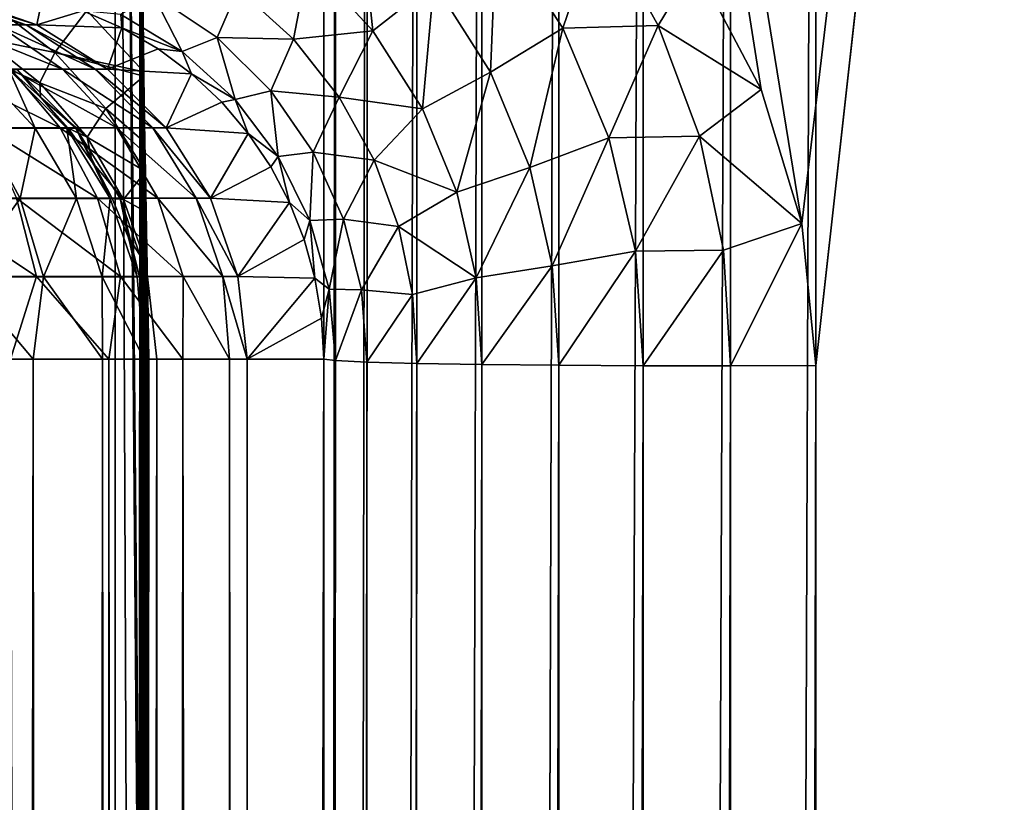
# Model space of a CAD drawing. Header units: millimetres. Extents: x -272 to -228, y -64 to 39.
# Tile 142 of 245: x -245.33 to -244, y -5.1 to -4.04. Entities that reach past the tile are written whole.
import ezdxf

# ---------------------------------------------------------------- set-up
doc = ezdxf.new("R2010")
doc.units = ezdxf.units.MM
doc.header["$LTSCALE"] = 26.699852
for name, color, linetype in [('133', 7, 'CONTINUOUS'), ('134', 7, 'CONTINUOUS'), ('135', 7, 'CONTINUOUS'), ('136', 7, 'CONTINUOUS'), ('259', 7, 'CONTINUOUS'), ('260', 7, 'CONTINUOUS'), ('271', 7, 'CONTINUOUS'), ('272', 7, 'CONTINUOUS'), ('273', 7, 'CONTINUOUS'), ('274', 7, 'CONTINUOUS'), ('353', 7, 'CONTINUOUS'), ('363', 7, 'CONTINUOUS'), ('97', 7, 'CONTINUOUS'), ('98', 7, 'CONTINUOUS')]:
    doc.layers.add(name, color=color, linetype=linetype)

msp = doc.modelspace()

# ---------------------------------------------------------------- linework, layer by layer
at = {"layer": '133', "color": 31, "linetype": 'Continuous', "true_color": 0xffba99}
for points in [[(-243.6215, 1.1824, 16.4648), (-245.1679, 1.1824, 16.9831), (-244.2737, -4.3172, 16.6014), (-243.6215, 1.1824, 16.4648)], [(-244.2737, -4.3172, 16.6014), (-245.1679, 1.1824, 16.9831), (-244.3284, -4.1362, 16.6234), (-244.2737, -4.3172, 16.6014)], [(-244.3284, -4.1362, 16.6234), (-245.1679, 1.1824, 16.9831), (-244.4176, -3.9674, 16.6567), (-244.3284, -4.1362, 16.6234)], [(-244.2548, -4.5087, 16.5913), (-243.6215, 1.1824, 16.4648), (-244.2737, -4.3172, 16.6014), (-244.2548, -4.5087, 16.5913)], [(-244.2639, -64, 15.4916), (-243.8867, -64, 15.3466), (-243.6215, 1.1824, 16.4648), (-244.2639, -64, 15.4916)], [(-244.2639, -64, 15.4916), (-243.6215, 1.1824, 16.4648), (-244.2594, -33.3288, 16.0596), (-244.2639, -64, 15.4916)], [(-244.2548, -4.5087, 16.5913), (-244.2594, -33.3288, 16.0596), (-243.6215, 1.1824, 16.4648), (-244.2548, -4.5087, 16.5913)]]:
    msp.add_3dface(points, dxfattribs=at)
at = {"layer": '134', "color": 31, "linetype": 'Continuous', "true_color": 0xffba99}
for points in [[(-243.5473, -4.5087, -16.3291), (-244.2639, -64, -15.4916), (-243.6215, 1.1824, -16.4648), (-243.5473, -4.5087, -16.3291)], [(-243.6215, 1.1824, -16.4648), (-244.2639, -64, -15.4916), (-244.2596, -34.8666, -16.0312), (-243.6215, 1.1824, -16.4648)], [(-244.2593, -32.9045, -16.0674), (-243.6215, 1.1824, -16.4648), (-244.2596, -34.8666, -16.0312), (-244.2593, -32.9045, -16.0674)], [(-244.2543, -1.5087, -16.6465), (-243.6215, 1.1824, -16.4648), (-244.2593, -32.9045, -16.0674), (-244.2543, -1.5087, -16.6465)], [(-243.8867, -64, -15.3466), (-244.2639, -64, -15.4916), (-243.5473, -4.5087, -16.3291), (-243.8867, -64, -15.3466)]]:
    msp.add_3dface(points, dxfattribs=at)
at = {"layer": '135', "color": 31, "linetype": 'Continuous', "true_color": 0xffba99}
for points in [[(-245.4375, -4.5, 3.946), (-245.3102, -4.5, 3.7907), (-245.3721, -61, 3.8742), (-245.4375, -4.5, 3.946)], [(-245.3721, -61, 3.8742), (-245.3102, -4.5, 3.7907), (-245.3123, -61, 3.7937), (-245.3721, -61, 3.8742)], [(-245.3123, -61, 3.7937), (-245.3102, -4.5, 3.7907), (-245.2604, -61, 3.7071), (-245.3123, -61, 3.7937)], [(-245.3102, -4.5, 3.7907), (-245.2166, -4.5, 3.6131), (-245.2604, -61, 3.7071), (-245.3102, -4.5, 3.7907)], [(-245.2604, -61, 3.7071), (-245.2166, -4.5, 3.6131), (-245.2175, -61, 3.6154), (-245.2604, -61, 3.7071)], [(-245.2175, -61, 3.6154), (-245.2166, -4.5, 3.6131), (-245.1841, -61, 3.5198), (-245.2175, -61, 3.6154)], [(-245.2166, -4.5, 3.6131), (-245.1603, -4.5, 3.4204), (-245.1841, -61, 3.5198), (-245.2166, -4.5, 3.6131)], [(-245.1841, -61, 3.5198), (-245.1603, -4.5, 3.4204), (-245.1605, -61, 3.4215), (-245.1841, -61, 3.5198)], [(-245.1605, -61, 3.4215), (-245.1603, -4.5, 3.4204), (-245.147, -61, 3.3214), (-245.1605, -61, 3.4215)], [(-245.1603, -4.5, 3.4204), (-245.1436, -4.5, 3.2203), (-245.147, -61, 3.3214), (-245.1603, -4.5, 3.4204)], [(-245.1436, -4.5, 3.2203), (-245.1436, -61, 3.2203), (-245.147, -61, 3.3214), (-245.1436, -4.5, 3.2203)]]:
    msp.add_3dface(points, dxfattribs=at)
at = {"layer": '136', "color": 31, "linetype": 'Continuous', "true_color": 0xffba99}
for points in [[(-245.2081, -4.5, 9.6438), (-245.3406, -4.5, 9.493), (-245.2082, -61, 9.6436), (-245.2081, -4.5, 9.6438)], [(-245.2082, -61, 9.6436), (-245.3406, -4.5, 9.493), (-245.2707, -61, 9.565), (-245.2082, -61, 9.6436)], [(-245.2707, -61, 9.565), (-245.3406, -4.5, 9.493), (-245.3404, -61, 9.4933), (-245.2707, -61, 9.565)], [(-245.1538, -61, 9.7284), (-245.2081, -4.5, 9.6438), (-245.2082, -61, 9.6436), (-245.1538, -61, 9.7284)], [(-245.1083, -4.5, 9.818), (-245.2081, -4.5, 9.6438), (-245.1538, -61, 9.7284), (-245.1083, -4.5, 9.818)], [(-245.1082, -61, 9.8181), (-245.1083, -4.5, 9.818), (-245.1538, -61, 9.7284), (-245.1082, -61, 9.8181)], [(-245.0453, -4.5, 10.0087), (-245.1083, -4.5, 9.818), (-245.0453, -61, 10.0086), (-245.0453, -4.5, 10.0087)], [(-245.0453, -61, 10.0086), (-245.1083, -4.5, 9.818), (-245.072, -61, 9.9118), (-245.0453, -61, 10.0086)], [(-245.072, -61, 9.9118), (-245.1083, -4.5, 9.818), (-245.1082, -61, 9.8181), (-245.072, -61, 9.9118)], [(-245.0216, -61, 10.208), (-245.0216, -4.5, 10.208), (-245.0453, -4.5, 10.0087), (-245.0216, -61, 10.208)], [(-245.0216, -61, 10.208), (-245.0453, -4.5, 10.0087), (-245.0284, -61, 10.1077), (-245.0216, -61, 10.208)], [(-245.0284, -61, 10.1077), (-245.0453, -4.5, 10.0087), (-245.0453, -61, 10.0086), (-245.0284, -61, 10.1077)]]:
    msp.add_3dface(points, dxfattribs=at)
at = {"layer": '259', "color": 31, "linetype": 'Continuous', "true_color": 0xffba99}
for points in [[(-245.3818, -4.1092, 3.5191), (-245.343, -4.1092, 3.3737), (-245.3075, -4.1885, 3.5465), (-245.3818, -4.1092, 3.5191)], [(-245.3789, -4.1885, 3.6955), (-245.3818, -4.1092, 3.5191), (-245.3075, -4.1885, 3.5465), (-245.3789, -4.1885, 3.6955)], [(-245.343, -4.1092, 3.3737), (-245.3317, -4.1092, 3.2236), (-245.2649, -4.1885, 3.3869), (-245.343, -4.1092, 3.3737)], [(-245.3075, -4.1885, 3.5465), (-245.343, -4.1092, 3.3737), (-245.2649, -4.1885, 3.3869), (-245.3075, -4.1885, 3.5465)], [(-245.2649, -4.1885, 3.3869), (-245.3317, -4.1092, 3.2236), (-245.2525, -4.1885, 3.2222), (-245.2649, -4.1885, 3.3869)], [(-245.4319, -4.2835, 3.8683), (-245.3789, -4.1885, 3.6955), (-245.3278, -4.2835, 3.7261), (-245.4319, -4.2835, 3.8683)], [(-245.3789, -4.1885, 3.6955), (-245.3075, -4.1885, 3.5465), (-245.3278, -4.2835, 3.7261), (-245.3789, -4.1885, 3.6955)], [(-245.3278, -4.2835, 3.7261), (-245.3075, -4.1885, 3.5465), (-245.2517, -4.2835, 3.5672), (-245.3278, -4.2835, 3.7261)], [(-245.3075, -4.1885, 3.5465), (-245.2649, -4.1885, 3.3869), (-245.2517, -4.2835, 3.5672), (-245.3075, -4.1885, 3.5465)], [(-245.2649, -4.1885, 3.3869), (-245.2525, -4.1885, 3.2222), (-245.2062, -4.2835, 3.3969), (-245.2649, -4.1885, 3.3869)], [(-245.2517, -4.2835, 3.5672), (-245.2649, -4.1885, 3.3869), (-245.2062, -4.2835, 3.3969), (-245.2517, -4.2835, 3.5672)], [(-245.2062, -4.2835, 3.3969), (-245.2525, -4.1885, 3.2222), (-245.1929, -4.2835, 3.2212), (-245.2062, -4.2835, 3.3969)], [(-245.4319, -4.2835, 3.8683), (-245.3278, -4.2835, 3.7261), (-245.4043, -4.3893, 3.8927), (-245.4319, -4.2835, 3.8683)], [(-245.4043, -4.3893, 3.8927), (-245.3278, -4.2835, 3.7261), (-245.2961, -4.3893, 3.7451), (-245.4043, -4.3893, 3.8927)], [(-245.3278, -4.2835, 3.7261), (-245.2517, -4.2835, 3.5672), (-245.2961, -4.3893, 3.7451), (-245.3278, -4.2835, 3.7261)], [(-245.2961, -4.3893, 3.7451), (-245.2517, -4.2835, 3.5672), (-245.217, -4.3893, 3.5799), (-245.2961, -4.3893, 3.7451)], [(-245.2517, -4.2835, 3.5672), (-245.2062, -4.2835, 3.3969), (-245.217, -4.3893, 3.5799), (-245.2517, -4.2835, 3.5672)], [(-245.217, -4.3893, 3.5799), (-245.2062, -4.2835, 3.3969), (-245.1698, -4.3893, 3.4031), (-245.217, -4.3893, 3.5799)], [(-245.2062, -4.2835, 3.3969), (-245.1929, -4.2835, 3.2212), (-245.1698, -4.3893, 3.4031), (-245.2062, -4.2835, 3.3969)], [(-245.1698, -4.3893, 3.4031), (-245.1929, -4.2835, 3.2212), (-245.156, -4.3893, 3.2205), (-245.1698, -4.3893, 3.4031)], [(-245.3102, -4.5, 3.7907), (-245.4375, -4.5, 3.946), (-245.4043, -4.3893, 3.8927), (-245.3102, -4.5, 3.7907)], [(-245.3102, -4.5, 3.7907), (-245.4043, -4.3893, 3.8927), (-245.2961, -4.3893, 3.7451), (-245.3102, -4.5, 3.7907)], [(-245.2166, -4.5, 3.6131), (-245.3102, -4.5, 3.7907), (-245.2961, -4.3893, 3.7451), (-245.2166, -4.5, 3.6131)], [(-245.2166, -4.5, 3.6131), (-245.2961, -4.3893, 3.7451), (-245.217, -4.3893, 3.5799), (-245.2166, -4.5, 3.6131)], [(-245.1603, -4.5, 3.4204), (-245.2166, -4.5, 3.6131), (-245.217, -4.3893, 3.5799), (-245.1603, -4.5, 3.4204)], [(-245.1603, -4.5, 3.4204), (-245.217, -4.3893, 3.5799), (-245.1698, -4.3893, 3.4031), (-245.1603, -4.5, 3.4204)], [(-245.1603, -4.5, 3.4204), (-245.1698, -4.3893, 3.4031), (-245.156, -4.3893, 3.2205), (-245.1603, -4.5, 3.4204)], [(-245.1436, -4.5, 3.2203), (-245.1603, -4.5, 3.4204), (-245.156, -4.3893, 3.2205), (-245.1436, -4.5, 3.2203)]]:
    msp.add_3dface(points, dxfattribs=at)
at = {"layer": '260', "color": 31, "linetype": 'Continuous', "true_color": 0xffba99}
for points in [[(-245.3003, -4.1469, 2.6074), (-245.3317, -4.1092, 3.2236), (-245.342, -4.1095, 2.6065), (-245.3003, -4.1469, 2.6074)], [(-245.2525, -4.1885, 3.2222), (-245.3317, -4.1092, 3.2236), (-245.3003, -4.1469, 2.6074), (-245.2525, -4.1885, 3.2222)], [(-245.2631, -4.1887, 2.6082), (-245.2525, -4.1885, 3.2222), (-245.3003, -4.1469, 2.6074), (-245.2631, -4.1887, 2.6082)], [(-245.2307, -4.2343, 2.6089), (-245.2525, -4.1885, 3.2222), (-245.2631, -4.1887, 2.6082), (-245.2307, -4.2343, 2.6089)], [(-245.1929, -4.2835, 3.2212), (-245.2525, -4.1885, 3.2222), (-245.2036, -4.2834, 2.6094), (-245.1929, -4.2835, 3.2212)], [(-245.2036, -4.2834, 2.6094), (-245.2525, -4.1885, 3.2222), (-245.2307, -4.2343, 2.6089), (-245.2036, -4.2834, 2.6094)], [(-245.1822, -4.3351, 2.6099), (-245.1929, -4.2835, 3.2212), (-245.2036, -4.2834, 2.6094), (-245.1822, -4.3351, 2.6099)], [(-245.156, -4.3893, 3.2205), (-245.1929, -4.2835, 3.2212), (-245.1668, -4.3889, 2.6102), (-245.156, -4.3893, 3.2205)], [(-245.1668, -4.3889, 2.6102), (-245.1929, -4.2835, 3.2212), (-245.1822, -4.3351, 2.6099), (-245.1668, -4.3889, 2.6102)], [(-245.1574, -4.4441, 2.6104), (-245.156, -4.3893, 3.2205), (-245.1668, -4.3889, 2.6102), (-245.1574, -4.4441, 2.6104)], [(-245.1543, -4.5, 2.6105), (-245.156, -4.3893, 3.2205), (-245.1574, -4.4441, 2.6104), (-245.1543, -4.5, 2.6105)], [(-245.1543, -4.5, 2.6105), (-245.1436, -4.5, 3.2203), (-245.156, -4.3893, 3.2205), (-245.1543, -4.5, 2.6105)]]:
    msp.add_3dface(points, dxfattribs=at)
at = {"layer": '271', "color": 31, "linetype": 'Continuous', "true_color": 0xffba99}
for points in [[(-245.3584, -4.0493, 9.9539), (-245.3197, -4.0493, 10.081), (-245.4563, -4.0124, 9.994), (-245.3584, -4.0493, 9.9539)], [(-245.4563, -4.0124, 9.994), (-245.3197, -4.0493, 10.081), (-245.4233, -4.0124, 10.1023), (-245.4563, -4.0124, 9.994)], [(-245.3197, -4.0493, 10.081), (-245.3051, -4.0493, 10.213), (-245.4233, -4.0124, 10.1023), (-245.3197, -4.0493, 10.081)], [(-245.4233, -4.0124, 10.1023), (-245.3051, -4.0493, 10.213), (-245.4109, -4.0124, 10.2148), (-245.4233, -4.0124, 10.1023)], [(-245.3402, -4.1089, 9.7846), (-245.2705, -4.1089, 9.9179), (-245.4199, -4.0493, 9.8362), (-245.3402, -4.1089, 9.7846)], [(-245.4199, -4.0493, 9.8362), (-245.2705, -4.1089, 9.9179), (-245.3584, -4.0493, 9.9539), (-245.4199, -4.0493, 9.8362)], [(-245.2705, -4.1089, 9.9179), (-245.2267, -4.1089, 10.0618), (-245.3584, -4.0493, 9.9539), (-245.2705, -4.1089, 9.9179)], [(-245.3584, -4.0493, 9.9539), (-245.2267, -4.1089, 10.0618), (-245.3197, -4.0493, 10.081), (-245.3584, -4.0493, 9.9539)], [(-245.2267, -4.1089, 10.0618), (-245.2101, -4.1089, 10.2113), (-245.3197, -4.0493, 10.081), (-245.2267, -4.1089, 10.0618)], [(-245.3197, -4.0493, 10.081), (-245.2101, -4.1089, 10.2113), (-245.3051, -4.0493, 10.213), (-245.3197, -4.0493, 10.081)], [(-245.3758, -4.1881, 9.6118), (-245.2736, -4.1881, 9.7415), (-245.4333, -4.1089, 9.6664), (-245.3758, -4.1881, 9.6118)], [(-245.4333, -4.1089, 9.6664), (-245.2736, -4.1881, 9.7415), (-245.3402, -4.1089, 9.7846), (-245.4333, -4.1089, 9.6664)], [(-245.2736, -4.1881, 9.7415), (-245.1972, -4.1881, 9.8879), (-245.3402, -4.1089, 9.7846), (-245.2736, -4.1881, 9.7415)], [(-245.3402, -4.1089, 9.7846), (-245.1972, -4.1881, 9.8879), (-245.2705, -4.1089, 9.9179), (-245.3402, -4.1089, 9.7846)], [(-245.1972, -4.1881, 9.8879), (-245.149, -4.1881, 10.0458), (-245.2705, -4.1089, 9.9179), (-245.1972, -4.1881, 9.8879)], [(-245.2705, -4.1089, 9.9179), (-245.149, -4.1881, 10.0458), (-245.2267, -4.1089, 10.0618), (-245.2705, -4.1089, 9.9179)], [(-245.149, -4.1881, 10.0458), (-245.1308, -4.1881, 10.2099), (-245.2267, -4.1089, 10.0618), (-245.149, -4.1881, 10.0458)], [(-245.2267, -4.1089, 10.0618), (-245.1308, -4.1881, 10.2099), (-245.2101, -4.1089, 10.2113), (-245.2267, -4.1089, 10.0618)], [(-245.3326, -4.283, 9.5707), (-245.2236, -4.283, 9.7091), (-245.3758, -4.1881, 9.6118), (-245.3326, -4.283, 9.5707)], [(-245.3758, -4.1881, 9.6118), (-245.2236, -4.283, 9.7091), (-245.2736, -4.1881, 9.7415), (-245.3758, -4.1881, 9.6118)], [(-245.2236, -4.283, 9.7091), (-245.142, -4.283, 9.8653), (-245.2736, -4.1881, 9.7415), (-245.2236, -4.283, 9.7091)], [(-245.2736, -4.1881, 9.7415), (-245.142, -4.283, 9.8653), (-245.1972, -4.1881, 9.8879), (-245.2736, -4.1881, 9.7415)], [(-245.142, -4.283, 9.8653), (-245.0906, -4.283, 10.0338), (-245.1972, -4.1881, 9.8879), (-245.142, -4.283, 9.8653)], [(-245.1972, -4.1881, 9.8879), (-245.0906, -4.283, 10.0338), (-245.149, -4.1881, 10.0458), (-245.1972, -4.1881, 9.8879)], [(-245.0906, -4.283, 10.0338), (-245.0712, -4.283, 10.2089), (-245.149, -4.1881, 10.0458), (-245.0906, -4.283, 10.0338)], [(-245.149, -4.1881, 10.0458), (-245.0712, -4.283, 10.2089), (-245.1308, -4.1881, 10.2099), (-245.149, -4.1881, 10.0458)], [(-245.4436, -4.3887, 9.4248), (-245.3057, -4.3887, 9.5452), (-245.4653, -4.283, 9.4548), (-245.4436, -4.3887, 9.4248)], [(-245.4653, -4.283, 9.4548), (-245.3057, -4.3887, 9.5452), (-245.3326, -4.283, 9.5707), (-245.4653, -4.283, 9.4548)], [(-245.3057, -4.3887, 9.5452), (-245.1925, -4.3887, 9.689), (-245.3326, -4.283, 9.5707), (-245.3057, -4.3887, 9.5452)], [(-245.3326, -4.283, 9.5707), (-245.1925, -4.3887, 9.689), (-245.2236, -4.283, 9.7091), (-245.3326, -4.283, 9.5707)], [(-245.1925, -4.3887, 9.689), (-245.1077, -4.3887, 9.8512), (-245.2236, -4.283, 9.7091), (-245.1925, -4.3887, 9.689)], [(-245.2236, -4.283, 9.7091), (-245.1077, -4.3887, 9.8512), (-245.142, -4.283, 9.8653), (-245.2236, -4.283, 9.7091)], [(-245.1077, -4.3887, 9.8512), (-245.0543, -4.3887, 10.0263), (-245.142, -4.283, 9.8653), (-245.1077, -4.3887, 9.8512)], [(-245.142, -4.283, 9.8653), (-245.0543, -4.3887, 10.0263), (-245.0906, -4.283, 10.0338), (-245.142, -4.283, 9.8653)], [(-245.0543, -4.3887, 10.0263), (-245.0342, -4.3887, 10.2082), (-245.0906, -4.283, 10.0338), (-245.0543, -4.3887, 10.0263)], [(-245.0906, -4.283, 10.0338), (-245.0342, -4.3887, 10.2082), (-245.0712, -4.283, 10.2089), (-245.0906, -4.283, 10.0338)], [(-245.4436, -4.3887, 9.4248), (-245.3406, -4.5, 9.493), (-245.3057, -4.3887, 9.5452), (-245.4436, -4.3887, 9.4248)], [(-245.3406, -4.5, 9.493), (-245.2081, -4.5, 9.6438), (-245.3057, -4.3887, 9.5452), (-245.3406, -4.5, 9.493)], [(-245.3057, -4.3887, 9.5452), (-245.2081, -4.5, 9.6438), (-245.1925, -4.3887, 9.689), (-245.3057, -4.3887, 9.5452)], [(-245.2081, -4.5, 9.6438), (-245.1083, -4.5, 9.818), (-245.1925, -4.3887, 9.689), (-245.2081, -4.5, 9.6438)], [(-245.1925, -4.3887, 9.689), (-245.1083, -4.5, 9.818), (-245.1077, -4.3887, 9.8512), (-245.1925, -4.3887, 9.689)], [(-245.1083, -4.5, 9.818), (-245.0453, -4.5, 10.0087), (-245.1077, -4.3887, 9.8512), (-245.1083, -4.5, 9.818)], [(-245.1077, -4.3887, 9.8512), (-245.0453, -4.5, 10.0087), (-245.0543, -4.3887, 10.0263), (-245.1077, -4.3887, 9.8512)], [(-245.0453, -4.5, 10.0087), (-245.0216, -4.5, 10.208), (-245.0543, -4.3887, 10.0263), (-245.0453, -4.5, 10.0087)], [(-245.0543, -4.3887, 10.0263), (-245.0216, -4.5, 10.208), (-245.0342, -4.3887, 10.2082), (-245.0543, -4.3887, 10.0263)]]:
    msp.add_3dface(points, dxfattribs=at)
at = {"layer": '272', "color": 31, "linetype": 'Continuous', "true_color": 0xffba99}
for points in [[(-245.4109, -4.0124, 10.2148), (-245.3051, -4.0493, 10.213), (-245.2981, -4.0136, 16.3832), (-245.4109, -4.0124, 10.2148)], [(-245.2981, -4.0136, 16.3832), (-245.3051, -4.0493, 10.213), (-245.2431, -4.0303, 16.3506), (-245.2981, -4.0136, 16.3832)], [(-245.2431, -4.0303, 16.3506), (-245.3051, -4.0493, 10.213), (-245.1907, -4.0531, 16.3186), (-245.2431, -4.0303, 16.3506)], [(-245.3051, -4.0493, 10.213), (-245.2101, -4.1089, 10.2113), (-245.1907, -4.0531, 16.3186), (-245.3051, -4.0493, 10.213)], [(-245.1907, -4.0531, 16.3186), (-245.2101, -4.1089, 10.2113), (-245.1416, -4.0817, 16.2876), (-245.1907, -4.0531, 16.3186)], [(-245.1416, -4.0817, 16.2876), (-245.2101, -4.1089, 10.2113), (-245.0965, -4.1154, 16.2583), (-245.1416, -4.0817, 16.2876)], [(-245.2101, -4.1089, 10.2113), (-245.1308, -4.1881, 10.2099), (-245.0965, -4.1154, 16.2583), (-245.2101, -4.1089, 10.2113)], [(-245.0965, -4.1154, 16.2583), (-245.1308, -4.1881, 10.2099), (-245.0559, -4.1536, 16.2311), (-245.0965, -4.1154, 16.2583)], [(-245.0559, -4.1536, 16.2311), (-245.1308, -4.1881, 10.2099), (-245.0202, -4.1957, 16.2066), (-245.0559, -4.1536, 16.2311)], [(-245.1308, -4.1881, 10.2099), (-245.0712, -4.283, 10.2089), (-245.0202, -4.1957, 16.2066), (-245.1308, -4.1881, 10.2099)], [(-245.0202, -4.1957, 16.2066), (-245.0712, -4.283, 10.2089), (-244.9897, -4.2409, 16.1849), (-245.0202, -4.1957, 16.2066)], [(-244.9897, -4.2409, 16.1849), (-245.0712, -4.283, 10.2089), (-244.9644, -4.2889, 16.1664), (-244.9897, -4.2409, 16.1849)], [(-245.0712, -4.283, 10.2089), (-245.0342, -4.3887, 10.2082), (-244.9644, -4.2889, 16.1664), (-245.0712, -4.283, 10.2089)], [(-244.9644, -4.2889, 16.1664), (-245.0342, -4.3887, 10.2082), (-244.9446, -4.3389, 16.1513), (-244.9644, -4.2889, 16.1664)], [(-244.9446, -4.3389, 16.1513), (-245.0342, -4.3887, 10.2082), (-244.9302, -4.3909, 16.1397), (-244.9446, -4.3389, 16.1513)], [(-245.0342, -4.3887, 10.2082), (-245.0216, -4.5, 10.208), (-244.9302, -4.3909, 16.1397), (-245.0342, -4.3887, 10.2082)], [(-244.9302, -4.3909, 16.1397), (-245.0216, -4.5, 10.208), (-244.9213, -4.445, 16.1317), (-244.9302, -4.3909, 16.1397)], [(-245.0216, -4.5, 10.208), (-244.9183, -4.5, 16.1276), (-244.9213, -4.445, 16.1317), (-245.0216, -4.5, 10.208)]]:
    msp.add_3dface(points, dxfattribs=at)
at = {"layer": '273', "color": 31, "linetype": 'Continuous', "true_color": 0xffba99}
for points in [[(-244.9213, -64, 15.1491), (-244.9183, -4.5, 16.1276), (-244.9276, -33.3238, 15.5975), (-244.9213, -64, 15.1491)], [(-244.9183, -4.5, 16.1276), (-244.9213, -64, 15.1491), (-244.9026, -4.5021, 16.2435), (-244.9183, -4.5, 16.1276)], [(-244.9026, -4.5021, 16.2435), (-244.9213, -64, 15.1491), (-244.86, -4.5042, 16.3532), (-244.9026, -4.5021, 16.2435)], [(-244.9213, -64, 15.1491), (-244.8777, -64, 15.2597), (-244.86, -4.5042, 16.3532), (-244.9213, -64, 15.1491)], [(-244.86, -4.5042, 16.3532), (-244.8777, -64, 15.2597), (-244.793, -4.506, 16.45), (-244.86, -4.5042, 16.3532)], [(-244.8777, -64, 15.2597), (-244.8092, -64, 15.3571), (-244.793, -4.506, 16.45), (-244.8777, -64, 15.2597)], [(-244.793, -4.506, 16.45), (-244.8092, -64, 15.3571), (-244.7051, -4.5074, 16.5284), (-244.793, -4.506, 16.45)], [(-244.8092, -64, 15.3571), (-244.7196, -64, 15.4355), (-244.7051, -4.5074, 16.5284), (-244.8092, -64, 15.3571)], [(-244.7051, -4.5074, 16.5284), (-244.7196, -64, 15.4355), (-244.6014, -4.5085, 16.5841), (-244.7051, -4.5074, 16.5284)], [(-244.7196, -64, 15.4355), (-244.614, -64, 15.4905), (-244.6014, -4.5085, 16.5841), (-244.7196, -64, 15.4355)], [(-244.6014, -4.5085, 16.5841), (-244.614, -64, 15.4905), (-244.4875, -4.5091, 16.614), (-244.6014, -4.5085, 16.5841)], [(-244.614, -64, 15.4905), (-244.4983, -64, 15.519), (-244.4875, -4.5091, 16.614), (-244.614, -64, 15.4905)], [(-244.4983, -64, 15.519), (-244.3795, -64, 15.5193), (-244.3697, -4.5091, 16.6164), (-244.4983, -64, 15.519)], [(-244.4875, -4.5091, 16.614), (-244.4983, -64, 15.519), (-244.3697, -4.5091, 16.6164), (-244.4875, -4.5091, 16.614)], [(-244.3795, -64, 15.5193), (-244.2594, -33.3288, 16.0596), (-244.2548, -4.5087, 16.5913), (-244.3795, -64, 15.5193)], [(-244.3795, -64, 15.5193), (-244.2548, -4.5087, 16.5913), (-244.3697, -4.5091, 16.6164), (-244.3795, -64, 15.5193)]]:
    msp.add_3dface(points, dxfattribs=at)
at = {"layer": '274', "color": 31, "linetype": 'Continuous', "true_color": 0xffba99}
for points in [[(-244.8519, -4.0572, 16.6297), (-244.87, -3.8848, 16.7312), (-244.939, -3.9631, 16.6767), (-244.8519, -4.0572, 16.6297)], [(-244.77, -3.9925, 16.6843), (-244.87, -3.8848, 16.7312), (-244.8519, -4.0572, 16.6297), (-244.77, -3.9925, 16.6843)], [(-244.6934, -4.1132, 16.6445), (-244.6853, -3.9162, 16.7139), (-244.77, -3.9925, 16.6843), (-244.6934, -4.1132, 16.6445)], [(-244.5961, -4.0538, 16.6741), (-244.6853, -3.9162, 16.7139), (-244.6934, -4.1132, 16.6445), (-244.5961, -4.0538, 16.6741)], [(-244.5961, -4.0538, 16.6741), (-244.5465, -3.9086, 16.6956), (-244.6853, -3.9162, 16.7139), (-244.5961, -4.0538, 16.6741)], [(-244.4674, -4.0499, 16.6639), (-244.5465, -3.9086, 16.6956), (-244.5961, -4.0538, 16.6741), (-244.4674, -4.0499, 16.6639)], [(-244.4176, -3.9674, 16.6567), (-244.5465, -3.9086, 16.6956), (-244.4674, -4.0499, 16.6639), (-244.4176, -3.9674, 16.6567)], [(-244.9589, -4.0687, 16.5734), (-244.939, -3.9631, 16.6767), (-245.0339, -4.0004, 16.6173), (-244.9589, -4.0687, 16.5734)], [(-244.8519, -4.0572, 16.6297), (-244.939, -3.9631, 16.6767), (-244.9589, -4.0687, 16.5734), (-244.8519, -4.0572, 16.6297)], [(-244.3284, -4.1362, 16.6234), (-244.4176, -3.9674, 16.6567), (-244.4674, -4.0499, 16.6639), (-244.3284, -4.1362, 16.6234)], [(-244.7852, -4.1625, 16.5896), (-244.77, -3.9925, 16.6843), (-244.8519, -4.0572, 16.6297), (-244.7852, -4.1625, 16.5896)], [(-244.6934, -4.1132, 16.6445), (-244.77, -3.9925, 16.6843), (-244.7852, -4.1625, 16.5896), (-244.6934, -4.1132, 16.6445)], [(-245.1092, -4.0852, 16.4004), (-245.1483, -4.0082, 16.5585), (-245.1921, -4.0351, 16.4526), (-245.1092, -4.0852, 16.4004)], [(-245.062, -4.0662, 16.5066), (-245.0339, -4.0004, 16.6173), (-245.1483, -4.0082, 16.5585), (-245.062, -4.0662, 16.5066)], [(-245.062, -4.0662, 16.5066), (-245.1483, -4.0082, 16.5585), (-245.1092, -4.0852, 16.4004), (-245.062, -4.0662, 16.5066)], [(-244.9589, -4.0687, 16.5734), (-245.0339, -4.0004, 16.6173), (-245.062, -4.0662, 16.5066), (-244.9589, -4.0687, 16.5734)], [(-245.2431, -4.0303, 16.3506), (-245.1907, -4.0531, 16.3186), (-245.1921, -4.0351, 16.4526), (-245.2431, -4.0303, 16.3506)], [(-245.1907, -4.0531, 16.3186), (-245.1092, -4.0852, 16.4004), (-245.1921, -4.0351, 16.4526), (-245.1907, -4.0531, 16.3186)], [(-244.5338, -4.2014, 16.6433), (-244.4674, -4.0499, 16.6639), (-244.5961, -4.0538, 16.6741), (-244.5338, -4.2014, 16.6433)], [(-244.4117, -4.1992, 16.6396), (-244.4674, -4.0499, 16.6639), (-244.5338, -4.2014, 16.6433), (-244.4117, -4.1992, 16.6396)], [(-244.3284, -4.1362, 16.6234), (-244.4674, -4.0499, 16.6639), (-244.4117, -4.1992, 16.6396), (-244.3284, -4.1362, 16.6234)], [(-245.1907, -4.0531, 16.3186), (-245.1416, -4.0817, 16.2876), (-245.1092, -4.0852, 16.4004), (-245.1907, -4.0531, 16.3186)], [(-244.8975, -4.1466, 16.5341), (-244.8519, -4.0572, 16.6297), (-244.9589, -4.0687, 16.5734), (-244.8975, -4.1466, 16.5341)], [(-244.7852, -4.1625, 16.5896), (-244.8519, -4.0572, 16.6297), (-244.8975, -4.1466, 16.5341), (-244.7852, -4.1625, 16.5896)], [(-244.6404, -4.2418, 16.6136), (-244.5961, -4.0538, 16.6741), (-244.6934, -4.1132, 16.6445), (-244.6404, -4.2418, 16.6136)], [(-244.5338, -4.2014, 16.6433), (-244.5961, -4.0538, 16.6741), (-244.6404, -4.2418, 16.6136), (-244.5338, -4.2014, 16.6433)], [(-245.0377, -4.1498, 16.352), (-245.062, -4.0662, 16.5066), (-245.1092, -4.0852, 16.4004), (-245.0377, -4.1498, 16.352)], [(-244.9896, -4.1381, 16.4588), (-244.9589, -4.0687, 16.5734), (-245.062, -4.0662, 16.5066), (-244.9896, -4.1381, 16.4588)], [(-244.9896, -4.1381, 16.4588), (-245.062, -4.0662, 16.5066), (-245.0377, -4.1498, 16.352), (-244.9896, -4.1381, 16.4588)], [(-244.8975, -4.1466, 16.5341), (-244.9589, -4.0687, 16.5734), (-244.9896, -4.1381, 16.4588), (-244.8975, -4.1466, 16.5341)], [(-245.1416, -4.0817, 16.2876), (-245.0965, -4.1154, 16.2583), (-245.1092, -4.0852, 16.4004), (-245.1416, -4.0817, 16.2876)], [(-245.0965, -4.1154, 16.2583), (-245.0377, -4.1498, 16.352), (-245.1092, -4.0852, 16.4004), (-245.0965, -4.1154, 16.2583)], [(-245.0965, -4.1154, 16.2583), (-245.0559, -4.1536, 16.2311), (-245.0377, -4.1498, 16.352), (-245.0965, -4.1154, 16.2583)], [(-244.739, -4.2748, 16.5584), (-244.6934, -4.1132, 16.6445), (-244.7852, -4.1625, 16.5896), (-244.739, -4.2748, 16.5584)], [(-244.6404, -4.2418, 16.6136), (-244.6934, -4.1132, 16.6445), (-244.739, -4.2748, 16.5584), (-244.6404, -4.2418, 16.6136)], [(-244.9797, -4.2266, 16.3098), (-244.9896, -4.1381, 16.4588), (-245.0377, -4.1498, 16.352), (-244.9797, -4.2266, 16.3098)], [(-244.9324, -4.2208, 16.4175), (-244.8975, -4.1466, 16.5341), (-244.9896, -4.1381, 16.4588), (-244.9324, -4.2208, 16.4175)], [(-244.9324, -4.2208, 16.4175), (-244.9896, -4.1381, 16.4588), (-244.9797, -4.2266, 16.3098), (-244.9324, -4.2208, 16.4175)], [(-244.2737, -4.3172, 16.6014), (-244.3284, -4.1362, 16.6234), (-244.4117, -4.1992, 16.6396), (-244.2737, -4.3172, 16.6014)], [(-245.0559, -4.1536, 16.2311), (-245.0202, -4.1957, 16.2066), (-245.0377, -4.1498, 16.352), (-245.0559, -4.1536, 16.2311)], [(-245.0202, -4.1957, 16.2066), (-244.9797, -4.2266, 16.3098), (-245.0377, -4.1498, 16.352), (-245.0202, -4.1957, 16.2066)], [(-244.8503, -4.2316, 16.5008), (-244.8975, -4.1466, 16.5341), (-244.9324, -4.2208, 16.4175), (-244.8503, -4.2316, 16.5008)], [(-244.8503, -4.2316, 16.5008), (-244.7852, -4.1625, 16.5896), (-244.8975, -4.1466, 16.5341), (-244.8503, -4.2316, 16.5008)], [(-244.739, -4.2748, 16.5584), (-244.7852, -4.1625, 16.5896), (-244.8503, -4.2316, 16.5008), (-244.739, -4.2748, 16.5584)], [(-245.0202, -4.1957, 16.2066), (-244.9897, -4.2409, 16.1849), (-244.9797, -4.2266, 16.3098), (-245.0202, -4.1957, 16.2066)], [(-244.6101, -4.3745, 16.5931), (-244.5338, -4.2014, 16.6433), (-244.6404, -4.2418, 16.6136), (-244.6101, -4.3745, 16.5931)], [(-244.498, -4.3543, 16.623), (-244.5338, -4.2014, 16.6433), (-244.6101, -4.3745, 16.5931), (-244.498, -4.3543, 16.623)], [(-244.498, -4.3543, 16.623), (-244.4117, -4.1992, 16.6396), (-244.5338, -4.2014, 16.6433), (-244.498, -4.3543, 16.623)], [(-244.3793, -4.3532, 16.6236), (-244.4117, -4.1992, 16.6396), (-244.498, -4.3543, 16.623), (-244.3793, -4.3532, 16.6236)], [(-244.2737, -4.3172, 16.6014), (-244.4117, -4.1992, 16.6396), (-244.3793, -4.3532, 16.6236), (-244.2737, -4.3172, 16.6014)], [(-244.937, -4.313, 16.2763), (-244.9324, -4.2208, 16.4175), (-244.9797, -4.2266, 16.3098), (-244.937, -4.313, 16.2763)], [(-244.8916, -4.3114, 16.3849), (-244.9324, -4.2208, 16.4175), (-244.937, -4.313, 16.2763), (-244.8916, -4.3114, 16.3849)], [(-244.8916, -4.3114, 16.3849), (-244.8503, -4.2316, 16.5008), (-244.9324, -4.2208, 16.4175), (-244.8916, -4.3114, 16.3849)], [(-244.9897, -4.2409, 16.1849), (-244.9644, -4.2889, 16.1664), (-244.9797, -4.2266, 16.3098), (-244.9897, -4.2409, 16.1849)], [(-244.9644, -4.2889, 16.1664), (-244.937, -4.313, 16.2763), (-244.9797, -4.2266, 16.3098), (-244.9644, -4.2889, 16.1664)], [(-244.8174, -4.3211, 16.475), (-244.8503, -4.2316, 16.5008), (-244.8916, -4.3114, 16.3849), (-244.8174, -4.3211, 16.475)], [(-244.8174, -4.3211, 16.475), (-244.739, -4.2748, 16.5584), (-244.8503, -4.2316, 16.5008), (-244.8174, -4.3211, 16.475)], [(-244.7127, -4.3906, 16.5376), (-244.6404, -4.2418, 16.6136), (-244.739, -4.2748, 16.5584), (-244.7127, -4.3906, 16.5376)], [(-244.6101, -4.3745, 16.5931), (-244.6404, -4.2418, 16.6136), (-244.7127, -4.3906, 16.5376), (-244.6101, -4.3745, 16.5931)], [(-244.7127, -4.3906, 16.5376), (-244.739, -4.2748, 16.5584), (-244.8174, -4.3211, 16.475), (-244.7127, -4.3906, 16.5376)], [(-244.9644, -4.2889, 16.1664), (-244.9446, -4.3389, 16.1513), (-244.937, -4.313, 16.2763), (-244.9644, -4.2889, 16.1664)], [(-244.9446, -4.3389, 16.1513), (-244.9302, -4.3909, 16.1397), (-244.937, -4.313, 16.2763), (-244.9446, -4.3389, 16.1513)], [(-244.911, -4.4059, 16.2536), (-244.8916, -4.3114, 16.3849), (-244.937, -4.313, 16.2763), (-244.911, -4.4059, 16.2536)], [(-244.9302, -4.3909, 16.1397), (-244.911, -4.4059, 16.2536), (-244.937, -4.313, 16.2763), (-244.9302, -4.3909, 16.1397)], [(-244.8675, -4.4067, 16.363), (-244.8916, -4.3114, 16.3849), (-244.911, -4.4059, 16.2536), (-244.8675, -4.4067, 16.363)], [(-244.8675, -4.4067, 16.363), (-244.8174, -4.3211, 16.475), (-244.8916, -4.3114, 16.3849), (-244.8675, -4.4067, 16.363)], [(-244.7985, -4.4131, 16.4578), (-244.8174, -4.3211, 16.475), (-244.8675, -4.4067, 16.363), (-244.7985, -4.4131, 16.4578)], [(-244.7985, -4.4131, 16.4578), (-244.7127, -4.3906, 16.5376), (-244.8174, -4.3211, 16.475), (-244.7985, -4.4131, 16.4578)], [(-244.3697, -4.5091, 16.6164), (-244.2737, -4.3172, 16.6014), (-244.3793, -4.3532, 16.6236), (-244.3697, -4.5091, 16.6164)], [(-244.2548, -4.5087, 16.5913), (-244.2737, -4.3172, 16.6014), (-244.3697, -4.5091, 16.6164), (-244.2548, -4.5087, 16.5913)], [(-244.6014, -4.5085, 16.5841), (-244.498, -4.3543, 16.623), (-244.6101, -4.3745, 16.5931), (-244.6014, -4.5085, 16.5841)], [(-244.6014, -4.5085, 16.5841), (-244.4875, -4.5091, 16.614), (-244.498, -4.3543, 16.623), (-244.6014, -4.5085, 16.5841)], [(-244.4875, -4.5091, 16.614), (-244.3793, -4.3532, 16.6236), (-244.498, -4.3543, 16.623), (-244.4875, -4.5091, 16.614)], [(-244.4875, -4.5091, 16.614), (-244.3697, -4.5091, 16.6164), (-244.3793, -4.3532, 16.6236), (-244.4875, -4.5091, 16.614)], [(-244.7051, -4.5074, 16.5284), (-244.6101, -4.3745, 16.5931), (-244.7127, -4.3906, 16.5376), (-244.7051, -4.5074, 16.5284)], [(-244.7051, -4.5074, 16.5284), (-244.6014, -4.5085, 16.5841), (-244.6101, -4.3745, 16.5931), (-244.7051, -4.5074, 16.5284)], [(-244.9302, -4.3909, 16.1397), (-244.9213, -4.445, 16.1317), (-244.911, -4.4059, 16.2536), (-244.9302, -4.3909, 16.1397)], [(-244.793, -4.506, 16.45), (-244.7127, -4.3906, 16.5376), (-244.7985, -4.4131, 16.4578), (-244.793, -4.506, 16.45)], [(-244.793, -4.506, 16.45), (-244.7051, -4.5074, 16.5284), (-244.7127, -4.3906, 16.5376), (-244.793, -4.506, 16.45)], [(-244.9213, -4.445, 16.1317), (-244.9183, -4.5, 16.1276), (-244.911, -4.4059, 16.2536), (-244.9213, -4.445, 16.1317)], [(-244.9183, -4.5, 16.1276), (-244.9026, -4.5021, 16.2435), (-244.911, -4.4059, 16.2536), (-244.9183, -4.5, 16.1276)], [(-244.9026, -4.5021, 16.2435), (-244.8675, -4.4067, 16.363), (-244.911, -4.4059, 16.2536), (-244.9026, -4.5021, 16.2435)], [(-244.9026, -4.5021, 16.2435), (-244.86, -4.5042, 16.3532), (-244.8675, -4.4067, 16.363), (-244.9026, -4.5021, 16.2435)], [(-244.86, -4.5042, 16.3532), (-244.7985, -4.4131, 16.4578), (-244.8675, -4.4067, 16.363), (-244.86, -4.5042, 16.3532)], [(-244.86, -4.5042, 16.3532), (-244.793, -4.506, 16.45), (-244.7985, -4.4131, 16.4578), (-244.86, -4.5042, 16.3532)]]:
    msp.add_3dface(points, dxfattribs=at)
at = {"layer": '353', "color": 31, "linetype": 'Continuous', "true_color": 0xffba99}
for points in [[(-244.9274, -32.8961, -15.6054), (-244.9173, -1.5, -16.1827), (-244.9017, -1.5021, -16.2985), (-244.9274, -32.8961, -15.6054)], [(-244.9113, -32.7522, -15.7252), (-244.9274, -32.8961, -15.6054), (-244.9017, -1.5021, -16.2985), (-244.9113, -32.7522, -15.7252)], [(-244.8591, -1.5042, -16.4082), (-244.9113, -32.7522, -15.7252), (-244.9017, -1.5021, -16.2985), (-244.8591, -1.5042, -16.4082)], [(-244.8683, -32.7542, -15.8353), (-244.9113, -32.7522, -15.7252), (-244.8591, -1.5042, -16.4082), (-244.8683, -32.7542, -15.8353)], [(-244.7921, -1.506, -16.5049), (-244.8683, -32.7542, -15.8353), (-244.8591, -1.5042, -16.4082), (-244.7921, -1.506, -16.5049)], [(-244.8005, -32.756, -15.9322), (-244.8683, -32.7542, -15.8353), (-244.7921, -1.506, -16.5049), (-244.8005, -32.756, -15.9322)], [(-244.7044, -1.5074, -16.5834), (-244.8005, -32.756, -15.9322), (-244.7921, -1.506, -16.5049), (-244.7044, -1.5074, -16.5834)], [(-244.7119, -32.7575, -16.0105), (-244.8005, -32.756, -15.9322), (-244.7044, -1.5074, -16.5834), (-244.7119, -32.7575, -16.0105)], [(-244.6007, -1.5085, -16.6391), (-244.7119, -32.7575, -16.0105), (-244.7044, -1.5074, -16.5834), (-244.6007, -1.5085, -16.6391)], [(-244.6074, -32.7586, -16.0658), (-244.7119, -32.7575, -16.0105), (-244.6007, -1.5085, -16.6391), (-244.6074, -32.7586, -16.0658)], [(-244.4869, -1.5091, -16.669), (-244.6074, -32.7586, -16.0658), (-244.6007, -1.5085, -16.6391), (-244.4869, -1.5091, -16.669)], [(-244.4928, -32.7591, -16.095), (-244.6074, -32.7586, -16.0658), (-244.4869, -1.5091, -16.669), (-244.4928, -32.7591, -16.095)], [(-244.3745, -32.7592, -16.0965), (-244.4928, -32.7591, -16.095), (-244.3692, -1.5091, -16.6715), (-244.3745, -32.7592, -16.0965)], [(-244.3692, -1.5091, -16.6715), (-244.4928, -32.7591, -16.095), (-244.4869, -1.5091, -16.669), (-244.3692, -1.5091, -16.6715)], [(-244.2543, -1.5087, -16.6465), (-244.2593, -32.9045, -16.0674), (-244.3745, -32.7592, -16.0965), (-244.2543, -1.5087, -16.6465)], [(-244.2543, -1.5087, -16.6465), (-244.3745, -32.7592, -16.0965), (-244.3692, -1.5091, -16.6715), (-244.2543, -1.5087, -16.6465)]]:
    msp.add_3dface(points, dxfattribs=at)
at = {"layer": '363', "color": 31, "linetype": 'Continuous', "true_color": 0xffba99}
for points in [[(-245.1626, -3.9692, 2.1328), (-245.1609, -4.1125, 2.2303), (-245.2379, -4.03, 2.2296), (-245.1626, -3.9692, 2.1328)], [(-245.281, -4.0867, 2.3447), (-245.3776, -4.067, 2.4713), (-245.3624, -4.0249, 2.3433), (-245.281, -4.0867, 2.3447)], [(-245.281, -4.0867, 2.3447), (-245.3624, -4.0249, 2.3433), (-245.2379, -4.03, 2.2296), (-245.281, -4.0867, 2.3447)], [(-245.1609, -4.1125, 2.2303), (-245.281, -4.0867, 2.3447), (-245.2379, -4.03, 2.2296), (-245.1609, -4.1125, 2.2303)], [(-245.3011, -4.1272, 2.4729), (-245.342, -4.1095, 2.6065), (-245.3776, -4.067, 2.4713), (-245.3011, -4.1272, 2.4729)], [(-245.3011, -4.1272, 2.4729), (-245.3776, -4.067, 2.4713), (-245.281, -4.0867, 2.3447), (-245.3011, -4.1272, 2.4729)], [(-245.2122, -4.1621, 2.3459), (-245.3011, -4.1272, 2.4729), (-245.281, -4.0867, 2.3447), (-245.2122, -4.1621, 2.3459)], [(-245.1609, -4.1125, 2.2303), (-245.1608, -4.1185, 2.2349), (-245.281, -4.0867, 2.3447), (-245.1609, -4.1125, 2.2303)], [(-245.1608, -4.1185, 2.2349), (-245.2122, -4.1621, 2.3459), (-245.281, -4.0867, 2.3447), (-245.1608, -4.1185, 2.2349)], [(-245.3003, -4.1469, 2.6074), (-245.342, -4.1095, 2.6065), (-245.3011, -4.1272, 2.4729), (-245.3003, -4.1469, 2.6074)], [(-245.2374, -4.2006, 2.4741), (-245.3003, -4.1469, 2.6074), (-245.3011, -4.1272, 2.4729), (-245.2374, -4.2006, 2.4741)], [(-245.2374, -4.2006, 2.4741), (-245.3011, -4.1272, 2.4729), (-245.2122, -4.1621, 2.3459), (-245.2374, -4.2006, 2.4741)], [(-245.1608, -4.1185, 2.2349), (-245.1595, -4.2081, 2.3104), (-245.2122, -4.1621, 2.3459), (-245.1608, -4.1185, 2.2349)], [(-245.2631, -4.1887, 2.6082), (-245.3003, -4.1469, 2.6074), (-245.2374, -4.2006, 2.4741), (-245.2631, -4.1887, 2.6082)], [(-245.1589, -4.2468, 2.346), (-245.2374, -4.2006, 2.4741), (-245.2122, -4.1621, 2.3459), (-245.1589, -4.2468, 2.346)], [(-245.1595, -4.2081, 2.3104), (-245.1589, -4.2468, 2.346), (-245.2122, -4.1621, 2.3459), (-245.1595, -4.2081, 2.3104)], [(-245.2307, -4.2343, 2.6089), (-245.2631, -4.1887, 2.6082), (-245.2374, -4.2006, 2.4741), (-245.2307, -4.2343, 2.6089)], [(-245.1589, -4.2468, 2.346), (-245.1886, -4.2846, 2.4751), (-245.2374, -4.2006, 2.4741), (-245.1589, -4.2468, 2.346)], [(-245.1886, -4.2846, 2.4751), (-245.2307, -4.2343, 2.6089), (-245.2374, -4.2006, 2.4741), (-245.1886, -4.2846, 2.4751)], [(-245.2036, -4.2834, 2.6094), (-245.2307, -4.2343, 2.6089), (-245.1886, -4.2846, 2.4751), (-245.2036, -4.2834, 2.6094)], [(-245.1589, -4.2468, 2.346), (-245.1579, -4.3015, 2.3992), (-245.1886, -4.2846, 2.4751), (-245.1589, -4.2468, 2.346)], [(-245.1822, -4.3351, 2.6099), (-245.2036, -4.2834, 2.6094), (-245.1886, -4.2846, 2.4751), (-245.1822, -4.3351, 2.6099)], [(-245.1579, -4.3015, 2.3992), (-245.1566, -4.3752, 2.4752), (-245.1886, -4.2846, 2.4751), (-245.1579, -4.3015, 2.3992)], [(-245.1566, -4.3752, 2.4752), (-245.1822, -4.3351, 2.6099), (-245.1886, -4.2846, 2.4751), (-245.1566, -4.3752, 2.4752)], [(-245.1566, -4.3752, 2.4752), (-245.1668, -4.3889, 2.6102), (-245.1822, -4.3351, 2.6099), (-245.1566, -4.3752, 2.4752)], [(-245.1566, -4.3752, 2.4752), (-245.1562, -4.3986, 2.4999), (-245.1668, -4.3889, 2.6102), (-245.1566, -4.3752, 2.4752)], [(-245.1562, -4.3986, 2.4999), (-245.1574, -4.4441, 2.6104), (-245.1668, -4.3889, 2.6102), (-245.1562, -4.3986, 2.4999)], [(-245.1562, -4.3986, 2.4999), (-245.1543, -4.5, 2.6105), (-245.1574, -4.4441, 2.6104), (-245.1562, -4.3986, 2.4999)]]:
    msp.add_3dface(points, dxfattribs=at)
at = {"layer": '97', "color": 31, "linetype": 'Continuous', "true_color": 0xffba99}
for points in [[(-244.9374, -64, -15.0313), (-245.1998, -64), (-245.1998, -1.5), (-244.9374, -64, -15.0313)], [(-244.9281, -34.8627, -15.5692), (-244.9374, -64, -15.0313), (-245.1998, -1.5), (-244.9281, -34.8627, -15.5692)], [(-244.9274, -32.8961, -15.6054), (-244.9281, -34.8627, -15.5692), (-245.1998, -1.5), (-244.9274, -32.8961, -15.6054)], [(-244.9173, -1.5, -16.1827), (-244.9274, -32.8961, -15.6054), (-245.1998, -1.5), (-244.9173, -1.5, -16.1827)]]:
    msp.add_3dface(points, dxfattribs=at)
at = {"layer": '98', "color": 31, "linetype": 'Continuous', "true_color": 0xffba99}
for points in [[(-245.1998, -1.5), (-245.1998, -64), (-245.1649, -1.5, 2), (-245.1998, -1.5)], [(-245.1998, -64), (-245.1649, -3.5149, 2), (-245.1649, -1.5, 2), (-245.1998, -64)], [(-245.1649, -3.5149, 2), (-245.1998, -64), (-245.1647, -3.6522, 2.0123), (-245.1649, -3.5149, 2)], [(-245.1647, -3.6522, 2.0123), (-245.1998, -64), (-245.1646, -3.6671, 2.0151), (-245.1647, -3.6522, 2.0123)], [(-245.1646, -3.6671, 2.0151), (-245.1998, -64), (-245.164, -3.7966, 2.0512), (-245.1646, -3.6671, 2.0151)], [(-245.164, -3.7966, 2.0512), (-245.1998, -64), (-245.1639, -3.8199, 2.0599), (-245.164, -3.7966, 2.0512)], [(-245.1639, -3.8199, 2.0599), (-245.1998, -64), (-245.1628, -3.9511, 2.1224), (-245.1639, -3.8199, 2.0599)], [(-245.1628, -3.9511, 2.1224), (-245.1998, -64), (-245.1626, -3.9692, 2.1328), (-245.1628, -3.9511, 2.1224)], [(-245.1626, -3.9692, 2.1328), (-245.1998, -64), (-245.1609, -4.1125, 2.2303), (-245.1626, -3.9692, 2.1328)], [(-245.1609, -4.1125, 2.2303), (-245.1998, -64), (-245.1608, -4.1185, 2.2349), (-245.1609, -4.1125, 2.2303)], [(-245.1608, -4.1185, 2.2349), (-245.1998, -64), (-245.1595, -4.2081, 2.3104), (-245.1608, -4.1185, 2.2349)], [(-245.1595, -4.2081, 2.3104), (-245.1998, -64), (-245.1589, -4.2468, 2.346), (-245.1595, -4.2081, 2.3104)], [(-245.1589, -4.2468, 2.346), (-245.1998, -64), (-245.1579, -4.3015, 2.3992), (-245.1589, -4.2468, 2.346)], [(-245.1579, -4.3015, 2.3992), (-245.1998, -64), (-245.1566, -4.3752, 2.4752), (-245.1579, -4.3015, 2.3992)], [(-245.1566, -4.3752, 2.4752), (-245.1998, -64), (-245.1562, -4.3986, 2.4999), (-245.1566, -4.3752, 2.4752)], [(-245.1562, -4.3986, 2.4999), (-245.1998, -64), (-245.1543, -4.5, 2.6105), (-245.1562, -4.3986, 2.4999)], [(-245.1543, -4.5, 2.6105), (-245.1998, -64), (-245.1436, -4.5, 3.2203), (-245.1543, -4.5, 2.6105)], [(-245.1436, -4.5, 3.2203), (-245.1998, -64), (-245.1436, -61, 3.2203), (-245.1436, -4.5, 3.2203)], [(-245.0216, -4.5, 10.208), (-245.0216, -61, 10.208), (-244.9183, -4.5, 16.1276), (-245.0216, -4.5, 10.208)], [(-244.9183, -4.5, 16.1276), (-245.0216, -61, 10.208), (-244.9276, -33.3238, 15.5975), (-244.9183, -4.5, 16.1276)]]:
    msp.add_3dface(points, dxfattribs=at)

doc.saveas('drawing.dxf')
